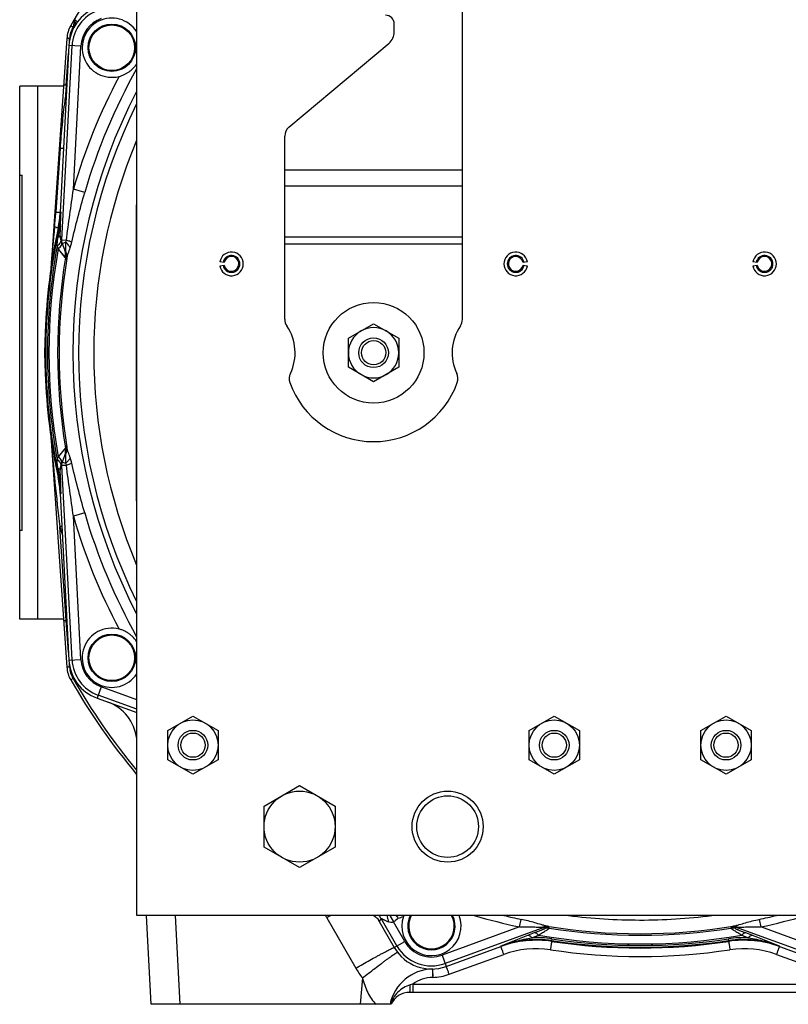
# Model space of a CAD drawing. Extents: x -3094 to 1181, y 8 to 2279.
# Tile 1 of 72: x -3094 to -2835, y 940 to 1272. Entities that reach past the tile are written whole.
import ezdxf

# ---------------------------------------------------------------- set-up
doc = ezdxf.new("R2010")
doc.units = 0
doc.header["$LTSCALE"] = 65.395
doc.layers.get('0').update_dxf_attribs({"linetype": 'CONTINUOUS'})

msp = doc.modelspace()

# ---------------------------------------------------------------- linework, layer by layer
at = {"color": 6, "linetype": 'CONTINUOUS'}
for p, q in [((-3054.59, 969.7), (-3054.59, 1349.7)), ((-2944.59, 1171), (-2944.59, 1277.7)), ((-2967.59, 1268.08), (-2967.59, 1270.7)), ((-3078.17, 1265.87), (-3083.62, 1187.81)), ((-3003.16, 1235.9), (-2969.38, 1264.25)), ((-3070.99, 1262.78), (-3070.99, 1262.7)), ((-3054.99, 1262.61), (-3054.99, 1262.7)), ((-3004.59, 1171), (-3004.59, 1232.83)), ((-3080.42, 1207.23), (-3080.42, 1207.22)), ((-3078.56, 1193.51), (-3080.19, 1197.99)), ((-2983.09, 1164.6), (-2974.59, 1169.51)), ((-2974.59, 1169.51), (-2966.09, 1164.6)), ((-2983.09, 1154.79), (-2983.09, 1164.6)), ((-2966.09, 1164.6), (-2966.09, 1154.79)), ((-3085.59, 1159.7), (-3085.71, 1159.7)), ((-2974.59, 1149.88), (-2983.09, 1154.79)), ((-2966.09, 1154.79), (-2974.59, 1149.88)), ((-3083.62, 1131.58), (-3078.17, 1053.52)), ((-3080.19, 1121.41), (-3078.56, 1125.88)), ((-3080.42, 1112.17), (-3080.42, 1112.17)), ((-3070.99, 1056.78), (-3070.99, 1056.7)), ((-3054.99, 1056.61), (-3054.99, 1056.7)), ((-3044.09, 1032.1), (-3035.59, 1037.01)), ((-3035.59, 1037.01), (-3027.09, 1032.1)), ((-2922.09, 1032.1), (-2913.59, 1037.01)), ((-2913.59, 1037.01), (-2905.09, 1032.1)), ((-2864.09, 1032.1), (-2855.59, 1037.01)), ((-2855.59, 1037.01), (-2847.09, 1032.1)), ((-3044.09, 1022.29), (-3044.09, 1032.1)), ((-3027.09, 1032.1), (-3027.09, 1022.29)), ((-2922.09, 1022.29), (-2922.09, 1032.1)), ((-2905.09, 1032.1), (-2905.09, 1022.29)), ((-2864.09, 1022.29), (-2864.09, 1032.1)), ((-2847.09, 1032.1), (-2847.09, 1022.29)), ((-3035.59, 1017.38), (-3044.09, 1022.29)), ((-3027.09, 1022.29), (-3035.59, 1017.38)), ((-2913.59, 1017.38), (-2922.09, 1022.29)), ((-2905.09, 1022.29), (-2913.59, 1017.38)), ((-2855.59, 1017.38), (-2864.09, 1022.29)), ((-2847.09, 1022.29), (-2855.59, 1017.38)), ((-3011.59, 1006.63), (-2999.59, 1013.55)), ((-2999.59, 1013.55), (-2987.59, 1006.63)), ((-3011.59, 992.77), (-3011.59, 1006.63)), ((-2987.59, 1006.63), (-2987.59, 992.77)), ((-2999.59, 985.84), (-3011.59, 992.77)), ((-2987.59, 992.77), (-2999.59, 985.84)), ((-2714.59, 969.7), (-3054.59, 969.7)), ((-3051.42, 969.7), (-3049.85, 939.7)), ((-2972.65, 967.76), (-2972.6, 967.66)), ((-2963.05, 966.21), (-2963.05, 966.12)), ((-2947.05, 966.04), (-2947.05, 966.12)), ((-2931.64, 959.21), (-2931.64, 959.21)), ((-2837.54, 959.21), (-2837.54, 959.21)), ((-2806.7, 943.7), (-2962.39, 943.7)), ((-2968.71, 939.7), (-3049.85, 939.7))]:
    msp.add_line(p, q, dxfattribs=at)
at = {"color": 9, "linetype": 'CONTINUOUS'}
for p, q in [((-3076.86, 1270.15), (-3076.08, 1269.71)), ((-3079.86, 1197.78), (-3076.42, 1263.4)), ((-3073.43, 1263.24), (-3077.47, 1263.46)), ((-3077.32, 1264.88), (-3077.26, 1265.85)), ((-3078.36, 1250.06), (-3077.61, 1260.74)), ((-3075.96, 1214.89), (-3073.43, 1263.24)), ((-3088.09, 1249.7), (-3088.09, 1069.7)), ((-3078.59, 1246.84), (-3078.35, 1246.73)), ((-3080.46, 1228.81), (-3081.9, 1207.15)), ((-3004.59, 1221.43), (-2944.59, 1221.43)), ((-3072.12, 1213.78), (-3075.96, 1214.89)), ((-2944.59, 1215.93), (-3004.59, 1215.93)), ((-3080.14, 1207.19), (-3080.42, 1207.22)), ((-3081.14, 1201.74), (-3080.85, 1201.7)), ((-3079.86, 1197.78), (-3080.42, 1199.32)), ((-3079.86, 1197.78), (-3078.33, 1197.7)), ((-3079.69, 1196.6), (-3078.59, 1197)), ((-3004.59, 1198.86), (-2944.59, 1198.86)), ((-3078.64, 1191.84), (-3081.1, 1194.8)), ((-2944.59, 1196.36), (-3004.59, 1196.36)), ((-3083.6, 1131.24), (-3083.56, 1130.86)), ((-3078.64, 1127.56), (-3081.1, 1124.59)), ((-3078.77, 1127.4), (-3079.67, 1126.32)), ((-3078.66, 1127.53), (-3078.77, 1127.4)), ((-3079.67, 1126.32), (-3080.68, 1125.1)), ((-3080.42, 1120.08), (-3079.86, 1121.61)), ((-3078.33, 1121.69), (-3079.86, 1121.61)), ((-3076.42, 1055.99), (-3079.86, 1121.61)), ((-3079.69, 1122.79), (-3078.59, 1122.4)), ((-3080.85, 1117.7), (-3081.14, 1117.66)), ((-3080.42, 1112.17), (-3080.14, 1112.21)), ((-3072.12, 1105.61), (-3075.96, 1104.5)), ((-3073.43, 1056.15), (-3075.96, 1104.5)), ((-3078.36, 1069.34), (-3080.57, 1100.92)), ((-3078.36, 1069.34), (-3078.18, 1069.43)), ((-3077.61, 1058.65), (-3078.36, 1069.34)), ((-3077.47, 1055.94), (-3073.43, 1056.15)), ((-3077.26, 1053.55), (-3077.32, 1054.51)), ((-3076.08, 1049.69), (-3076.86, 1049.24)), ((-3066.57, 1046.88), (-3067.95, 1043.07)), ((-3054.59, 1039.33), (-3067.59, 1044.06)), ((-3054.59, 1042.52), (-3066.57, 1046.88)), ((-3039.86, 939.7), (-3041.43, 969.7)), ((-2990.41, 968.89), (-2980.59, 951.89)), ((-2972.6, 967.66), (-2972.7, 967.84)), ((-2972.6, 967.66), (-2972.03, 968.64)), ((-2966.69, 959.4), (-2972.03, 968.64)), ((-2969.12, 969.7), (-2967.92, 967.52)), ((-2964.1, 960.9), (-2967.92, 967.52)), ((-2925.3, 965.83), (-2924.77, 968.37)), ((-2884.8, 968.16), (-2884.74, 968.16)), ((-2844.41, 968.37), (-2843.88, 965.83)), ((-2925.3, 965.83), (-2951.47, 956.3)), ((-2916.8, 965.73), (-2950.45, 953.48)), ((-2916.8, 965.73), (-2916.75, 965.26)), ((-2915.26, 965.41), (-2915.3, 965.87)), ((-2853.88, 965.87), (-2853.92, 965.41)), ((-2852.43, 965.26), (-2852.38, 965.73)), ((-2818.73, 953.48), (-2852.38, 965.73)), ((-2817.71, 956.3), (-2843.88, 965.83)), ((-2967.6, 958.87), (-2964.1, 960.9)), ((-2920.33, 963.79), (-2922.59, 962.92)), ((-2921.17, 962.19), (-2918.94, 963.06)), ((-2914.41, 961.81), (-2914.49, 961.24)), ((-2914.47, 960.93), (-2914.49, 961.24)), ((-2854.69, 961.24), (-2854.77, 961.81)), ((-2854.69, 961.24), (-2854.71, 960.93)), ((-2850.24, 963.06), (-2848.01, 962.19)), ((-2846.59, 962.92), (-2848.85, 963.79)), ((-2931.65, 959.32), (-2931.64, 959.21)), ((-2837.54, 959.21), (-2837.53, 959.32)), ((-2951.47, 956.3), (-2950.09, 952.5)), ((-2949.06, 949.83), (-2930.62, 956.55)), ((-2838.56, 956.55), (-2820.12, 949.83)), ((-2978.38, 948.6), (-2979.16, 939.7)), ((-2961.35, 946.54), (-2807.73, 946.54)), ((-2961.35, 946.54), (-2961.35, 943.7))]:
    msp.add_line(p, q, dxfattribs=at)
at = {"color": 2, "linetype": 'CONTINUOUS'}
for p, q in [((-3075.75, 1271.87), (-3075.88, 1270)), ((-3075.58, 1271.84), (-3075.57, 1271.88)), ((-3077.47, 1263.46), (-3080.42, 1207.23)), ((-3078.36, 1250.06), (-3078.59, 1246.84)), ((-3078.18, 1249.97), (-3078.36, 1250.06)), ((-3054.79, 1209.7), (-3054.79, 1109.7)), ((-3080.85, 1201.7), (-3080.72, 1201.67)), ((-3025.05, 1190.13), (-3026.53, 1190.39)), ((-2922.65, 1190.39), (-2924.13, 1190.13)), ((-2845.05, 1190.13), (-2846.53, 1190.39)), ((-3026.53, 1189), (-3025.05, 1189.26)), ((-2924.13, 1189.26), (-2922.65, 1189)), ((-2846.53, 1189), (-2845.05, 1189.26)), ((-3085.47, 1166.71), (-3085.71, 1159.7)), ((-3085.71, 1159.7), (-3085.47, 1152.68)), ((-3080.72, 1117.73), (-3080.85, 1117.7)), ((-3080.42, 1112.17), (-3077.47, 1055.94)), ((-3067.95, 1043.07), (-3054.59, 1038.21)), ((-2973.13, 968.44), (-2967.6, 958.87)), ((-2967.04, 969.7), (-2966.48, 969.14)), ((-2950.09, 952.5), (-2931.64, 959.21)), ((-2837.54, 959.21), (-2819.09, 952.5)), ((-2954.71, 951.63), (-2954.71, 951.56)), ((-2954.71, 951.62), (-2954.71, 951.62)), ((-2954.71, 951.6), (-2954.7, 951.38)), ((-2954.71, 951.45), (-2954.64, 948.78)), ((-2954.7, 951.38), (-2954.69, 950.83)), ((-2954.69, 950.83), (-2954.68, 950.53)), ((-2954.68, 950.53), (-2954.67, 950))]:
    msp.add_line(p, q, dxfattribs=at)
at = {"color": 7, "linetype": 'CONTINUOUS'}
for p, q in [((-3094.09, 1069.7), (-3094.09, 1249.7)), ((-3079.3, 1249.7), (-3094.09, 1249.7)), ((-3094.09, 1219.7), (-3093.29, 1219.7)), ((-3093.29, 1099.7), (-3093.29, 1219.7)), ((-3093.29, 1099.7), (-3094.09, 1099.7)), ((-3079.3, 1069.7), (-3094.09, 1069.7))]:
    msp.add_line(p, q, dxfattribs=at)
at = {"color": 9, "linetype": 'CONTINUOUS'}
for points in [[(-3080.42, 1193.98), (-3080.55, 1194.13), (-3080.68, 1194.29), (-3080.81, 1194.46), (-3080.95, 1194.62)], [(-3079.86, 1193.31), (-3079.96, 1193.43), (-3080.42, 1193.98)], [(-3078.69, 1191.9), (-3079.58, 1192.97), (-3079.86, 1193.31)], [(-3080.68, 1125.1), (-3080.81, 1124.94), (-3081.1, 1124.59)]]:
    msp.add_lwpolyline(points, dxfattribs=at)
at = {"color": 2, "linetype": 'CONTINUOUS'}
msp.add_lwpolyline([(-2954.67, 950), (-2954.66, 949.41), (-2954.65, 949.2)], dxfattribs=at)
for centre in [(-3062.99, 1262.7), (-3062.99, 1056.7)]:
    msp.add_circle(centre, 8, dxfattribs=at)
at = {"color": 9, "linetype": 'CONTINUOUS'}
for centre in [(-3062.99, 1262.7), (-3062.99, 1056.7)]:
    msp.add_circle(centre, 7.7, dxfattribs=at)
at = {"color": 6, "linetype": 'CONTINUOUS'}
for centre, radius in [((-2974.59, 1159.7), 17), ((-2974.59, 1159.7), 5), ((-2974.59, 1159.7), 4.1), ((-3035.59, 1027.2), 8.5), ((-2913.59, 1027.2), 8.5), ((-2855.59, 1027.2), 8.5), ((-3035.59, 1027.2), 5), ((-3035.59, 1027.2), 4.1), ((-2913.59, 1027.2), 5), ((-2913.59, 1027.2), 4.1), ((-2855.59, 1027.2), 5), ((-2855.59, 1027.2), 4.1), ((-2999.59, 999.7), 12), ((-2949.59, 999.7), 12), ((-2949.59, 999.7), 10.4)]:
    msp.add_circle(centre, radius, dxfattribs=at)
for centre, radius, start, end in [((-2884.59, 1159.7), 221.74, 141.1424, 150.1231), ((-2970.59, 1270.7), 3, 0, 90), ((-3068.19, 1265.17), 10, 150.1231, 176), ((-3079.87, 1270.28), 4, 335.8139, 356), ((-2972.59, 1268.08), 5, 310, 360), ((-3000.59, 1232.83), 4, 130, 180), ((-2884.59, 1159.7), 184.5, 157.1362, 202.8638), ((-2884.59, 1159.7), 201, 167.9268, 167.9272), ((-3022.59, 1189.7), 4, 190, 170), ((-2926.59, 1189.7), 4, 10, 350), ((-2842.59, 1189.7), 4, 190, 170), ((-3022.59, 1189.7), 2.85, 190, 170), ((-2926.59, 1189.7), 2.85, 10, 350), ((-2842.59, 1189.7), 2.85, 190, 170), ((-3000.59, 1171), 4, 180, 214.4115), ((-2948.59, 1171), 4, 325.5885, 360), ((-3017.09, 1159.7), 16, 334.1774, 34.4115), ((-2974.59, 1159.7), 8.5, 120.0264, 179.9945), ((-2974.59, 1159.7), 8.5, 59.9791, 120.0222), ((-2974.59, 1159.7), 8.5, 0.0056, 59.9747), ((-2932.09, 1159.7), 16, 145.5885, 205.8226), ((-2884.59, 1159.7), 201, 178, 182), ((-2974.59, 1159.7), 8.5, 180.0055, 239.9745), ((-2974.59, 1159.7), 8.5, 300.0266, 359.9946), ((-2999.09, 1150.99), 4, 154.1774, 199.5766), ((-2974.59, 1159.7), 8.5, 239.9791, 300.0222), ((-2950.09, 1150.99), 4, 340.4234, 25.8226), ((-2974.59, 1159.7), 30, 199.5766, 340.4234), ((-2884.59, 1159.7), 201, 192.0728, 192.0732), ((-3068.19, 1054.22), 10, 184, 209.8769), ((-2884.59, 1159.7), 221.74, 209.8769, 219.9404), ((-3069.48, 1027.67), 15, 6.7248, 69.9604), ((-2977.09, 965.2), 5.12, 29.9999, 30.6947), ((-3041.84, 924.75), 87.46, 30.2053, 30.4973), ((-2955.05, 966.12), 8, 153.4329, 153.4389), ((-2919.67, 926.34), 34.98, 81.4498, 110.0003), ((-2884.59, 1159.7), 201, 261.45, 261.4514), ((-2849.51, 926.34), 34.98, 69.9997, 98.5502), ((-2884.59, 1159.7), 201, 278.5486, 278.55), ((-2954.36, 936.63), 15, 91.4978, 168.1948), ((-2962.39, 936.7), 7, 90, 154.6231)]:
    msp.add_arc(centre, radius, start, end, dxfattribs=at)
at = {"color": 2, "linetype": 'CONTINUOUS'}
for centre, radius, start, end in [((-3062.99, 1262.7), 14.5, 110, 177), ((-3074.75, 1271.8), 1, 149.4806, 176), ((-3072.4, 1269.98), 3.69, 143.6824, 149.0606), ((-3062.99, 1262.7), 10, 32.8159, 284.0909), ((-2875.02, 1155.23), 223.23, 155.5991, 155.772), ((-3115.37, 1209.06), 35, 347.9272, 357), ((-3113.58, 1208.7), 33.48, 347.9228, 357.4108), ((-2884.59, 1159.7), 201, 167.9272, 178), ((-3076.51, 1199.33), 3.91, 199.5229, 200.0002), ((-3081.14, 1197.69), 0.997, 12.0479, 19.3354), ((-3073.43, 1198.62), 8.51, 199.9103, 200.4417), ((-3022.59, 1189.7), 2.5, 10.0001, 169.9999), ((-2926.59, 1189.7), 2.5, 10, 180), ((-2842.59, 1189.7), 2.5, 10.0001, 169.9999), ((-3022.59, 1189.7), 2.5, 190, 360), ((-3022.6, 1189.7), 2.51, 0.0123, 9.9877), ((-2926.58, 1189.7), 2.51, 180.0123, 189.9877), ((-2926.59, 1189.7), 2.5, 190.0001, 349.9999), ((-2842.59, 1189.7), 2.5, 190, 360), ((-2842.6, 1189.7), 2.51, 0.0123, 9.9877), ((-2884.59, 1159.7), 201, 182, 192.0728), ((-3073.43, 1120.78), 8.51, 159.5583, 160.0897), ((-3081.14, 1121.7), 0.997, 340.6651, 348.0108), ((-3076.51, 1120.07), 3.91, 159.9998, 160.4771), ((-3115.37, 1110.34), 35, 3, 12.0728), ((-3113.57, 1110.7), 33.46, 2.5875, 12.0789), ((-3062.99, 1056.7), 10, 75.9091, 327.1673), ((-3062.99, 1056.7), 14.5, 183, 250), ((-2862.26, 1030.61), 121, 210.2279, 210.5365), ((-2955.05, 966.12), 10, 161.1845, 20.9633), ((-2954.94, 966.08), 10.11, 159.0506, 161.1684), ((-2955.05, 966.12), 8, 153.4389, 26.5662), ((-2919.67, 926.32), 35, 81.4514, 110), ((-2884.59, 1159.7), 201, 261.4514, 278.5486), ((-2849.51, 926.32), 35, 70, 98.5486), ((-2955.05, 966.12), 14.5, 210, 290), ((-2955.05, 966.28), 17.5, 271.3253, 290.0001)]:
    msp.add_arc(centre, radius, start, end, dxfattribs=at)
at = {"color": 9, "linetype": 'CONTINUOUS'}
for centre, radius, start, end in [((-3062.99, 1262.7), 13.45, 110, 177), ((-2884.59, 1159.7), 220.84, 150.013, 150.1231), ((-3062.99, 1262.7), 10.45, 110, 177), ((-3068.27, 1265.22), 9.01, 150.124, 175.9954), ((-2884.59, 1159.7), 195.17, 150.5811, 163.9122), ((-2884.59, 1159.7), 199.17, 152.0666, 163.9122), ((-2819.44, 1209.42), 261.84, 171.7832, 172.2392), ((-2884.59, 1159.7), 191.54, 152.5715, 207.4285), ((-3110.69, 1169.09), 82.11, 66.8859, 67.2026), ((-2884.59, 1159.7), 189.64, 153.7003, 206.2997), ((-3235.35, 1217.34), 153.79, 354.3803, 356.2011), ((-3575.4, 1220.53), 495.43, 357.9011, 358.457), ((-2884.59, 1159.7), 200.7, 167.9211, 192.0789), ((-2083.74, 1103.83), 1003.41, 174.36961, 175.17777), ((-2719.33, 1143.52), 366.03, 170.8598, 171.324), ((-3505.49, 1218.12), 425.49, 357.4675, 357.8808), ((-2884.59, 1159.7), 200.12, 169.6304, 190.3696), ((-2884.59, 1159.7), 199.62, 169.872, 190.128), ((-3083.57, 1192.66), 5, 11.119, 19.9719), ((-3083.56, 1192.66), 4.99, 350.4954, 11.0859), ((-2884.59, 1159.7), 196.69, 170.5952, 189.4048), ((-2884.59, 1159.7), 196.17, 170.6567, 189.3433), ((-3083.24, 1191.81), 4.98, 350.6896, 19.9964), ((-2091.96, 1214.84), 995.15, 184.84069, 186.57281), ((-3083.56, 1126.73), 4.99, 348.9214, 9.5046), ((-3083.24, 1127.58), 4.98, 340.0036, 9.3104), ((-3083.57, 1126.74), 5, 340.0281, 348.8882), ((-2737.4, 1173.04), 347.75, 188.6637, 189.1524), ((-3605.57, 1097.21), 525.65, 2.1586, 2.4932), ((-3565.28, 1099.19), 485.32, 1.5372, 2.1046), ((-2884.59, 1159.7), 199.17, 196.0878, 207.9334), ((-2884.59, 1159.7), 195.17, 196.0878, 209.4189), ((-3005.4, 849.2), 262.7, 106.4609, 106.6273), ((-2884.24, 1159.86), 204.98, 196.7096, 197.5428), ((-3062.99, 1056.7), 13.45, 183, 250), ((-3062.99, 1056.7), 10.45, 183, 250), ((-3068.27, 1054.18), 9.01, 184.0079, 209.8736), ((-2884.59, 1159.7), 220.84, 209.8768, 219.6612), ((-3007.73, 958.9), 20, 29.9986, 32.7008), ((-2745.07, 543.45), 491.12, 119.7818, 119.9703), ((-2976.37, 966.13), 5.01, 30.055, 45.3458), ((-2972.09, 988.7), 20.78, 286.3052, 291.3858), ((-2955.05, 966.12), 7.7, 152.3125, 27.6875), ((-2884.59, 1159.7), 198.1, 253.5661, 258.1409), ((-2884.59, 1159.7), 195.5, 256.3875, 258.1409), ((-2884.59, 1159.7), 191.54, 262.7526, 269.9363), ((-2884.59, 1159.7), 191.54, 269.9565, 277.2456), ((-2884.59, 1159.7), 195.5, 281.8591, 283.6125), ((-2884.59, 1159.7), 198.1, 281.8591, 286.4339), ((-2915.77, 962.91), 3, 81.0143, 109.9817), ((-2915.73, 962.44), 3, 81.048, 109.9817), ((-2884.59, 1159.7), 196.17, 260.7699, 279.2301), ((-2884.59, 1159.7), 196.69, 261.03, 278.97), ((-2853.45, 962.44), 3, 70.0183, 98.9517), ((-2853.41, 962.91), 3, 70.0183, 98.9857), ((-2955.05, 966.12), 10.45, 210, 290), ((-2757.5, 533.91), 459.68, 111.0475, 112.2628), ((-2919.47, 928.06), 33.55, 81.4615, 111.2752), ((-2919.76, 926.27), 35.95, 81.4301, 92.2508), ((-2884.59, 1159.7), 199.62, 260.0906, 279.9094), ((-2884.59, 1159.7), 200.7, 261.4316, 278.5684), ((-2884.59, 1159.7), 200.12, 261.4316, 278.5684), ((-2849.42, 926.28), 35.93, 87.7465, 98.5726), ((-2849.71, 928.06), 33.55, 68.7249, 98.5385), ((-3015.79, 523.57), 470.8, 67.7516, 68.9382), ((-2955.05, 966.12), 13.45, 210, 290), ((-2919.67, 926.48), 32, 81.4514, 110.0001), ((-2884.59, 1159.85), 204, 261.4513, 278.5487), ((-2849.51, 926.48), 32, 70.0001, 98.5485), ((-2955.02, 966.66), 29.53, 210.0044, 217.7135), ((-2954.36, 936.79), 12, 91.3254, 125.6207), ((-2940.55, 873.6), 75.85, 105.9186, 106.5751), ((-2959.39, 936.69), 9.99, 162.1201, 162.486)]:
    msp.add_arc(centre, radius, start, end, dxfattribs=at)
at = {"color": 6, "linetype": 'CONTINUOUS'}
for centre, major_axis, start_param, end_param in [((-3115.39, 1209.06), (-34.72, 4.59), 3.062486, 3.220747), ((-3115.39, 1110.33), (34.72, 4.59), -0.079154, 0.079107)]:
    msp.add_ellipse(centre, major_axis=major_axis, ratio=0.999387, start_param=start_param, end_param=end_param, dxfattribs=at)
at = {"color": 2, "linetype": 'CONTINUOUS'}
for points, knots in [([(-3075.88, 1270), (-3075.88, 1269.98), (-3075.86, 1270.12), (-3075.85, 1270.18), (-3075.81, 1270.41), (-3075.76, 1270.74), (-3075.68, 1271.23), (-3075.61, 1271.63), (-3075.58, 1271.84)], [0, 0, 0, 0, 0.022133, 0.098375, 0.211938, 0.348762, 0.660952, 1, 1, 1, 1]), ([(-3060.56, 1253), (-3060.25, 1253.07), (-3059.65, 1253.26), (-3058.77, 1253.61), (-3057.94, 1254.05), (-3056.89, 1254.73), (-3055.71, 1255.76), (-3054.93, 1256.75), (-3054.59, 1257.28)], [0, 0, 0, 0, 0.126491, 0.252126, 0.376801, 0.500782, 0.748742, 1, 1, 1, 1]), ([(-3080.72, 1201.67), (-3080.64, 1202.13), (-3080.37, 1203.96), (-3080.2, 1205.81), (-3080.14, 1207.19)], [0, 0, 0, 0, 0.253642, 1, 1, 1, 1]), ([(-3080.17, 1197.9), (-3080.13, 1197.74), (-3080.15, 1197.36), (-3080.4, 1196.8), (-3080.84, 1196.23), (-3081.22, 1195.89), (-3081.44, 1195.72)], [0, 0, 0, 0, 0.188061, 0.414918, 0.688204, 1, 1, 1, 1]), ([(-3081.1, 1194.8), (-3080.87, 1194.98), (-3080.47, 1195.36), (-3080.02, 1195.97), (-3079.79, 1196.57), (-3079.82, 1196.97), (-3079.88, 1197.13)], [0, 0, 0, 0, 0.316461, 0.590358, 0.814102, 1, 1, 1, 1]), ([(-3079.88, 1122.26), (-3079.82, 1122.42), (-3079.79, 1122.82), (-3080.02, 1123.42), (-3080.47, 1124.04), (-3080.87, 1124.41), (-3081.1, 1124.59)], [0, 0, 0, 0, 0.185898, 0.409642, 0.683539, 1, 1, 1, 1]), ([(-3081.44, 1123.68), (-3081.22, 1123.51), (-3080.84, 1123.16), (-3080.4, 1122.6), (-3080.15, 1122.04), (-3080.13, 1121.66), (-3080.17, 1121.5)], [0, 0, 0, 0, 0.311753, 0.585031, 0.811914, 1, 1, 1, 1]), ([(-3080.14, 1112.21), (-3080.16, 1112.66), (-3080.27, 1114.51), (-3080.49, 1116.35), (-3080.72, 1117.73)], [0, 0, 0, 0, 0.246012, 1, 1, 1, 1]), ([(-3057.99, 1065.36), (-3058.19, 1065.47), (-3058.7, 1065.74), (-3059.55, 1066.11), (-3060.22, 1066.31), (-3060.56, 1066.4)], [0, 0, 0, 0, 0.247961, 0.622523, 1, 1, 1, 1]), ([(-3054.59, 1062.12), (-3055.02, 1062.79), (-3055.79, 1063.71), (-3056.99, 1064.73), (-3057.65, 1065.16), (-3057.99, 1065.36)], [0, 0, 0, 0, 0.502638, 0.75134, 1, 1, 1, 1]), ([(-2949.06, 949.83), (-2949.13, 950.01), (-2949.25, 950.35), (-2949.44, 950.85), (-2949.61, 951.31), (-2949.74, 951.65), (-2949.83, 951.9), (-2949.89, 952.05), (-2949.95, 952.18), (-2949.99, 952.29), (-2950.03, 952.38), (-2950.05, 952.44), (-2950.07, 952.48), (-2950.08, 952.49), (-2950.09, 952.5), (-2950.09, 952.5)], [0, 0, 0, 0, 0.197518, 0.38604, 0.558787, 0.709525, 0.774907, 0.832824, 0.882753, 0.924247, 0.956934, 0.980527, 0.994841, 0.998512, 1, 1, 1, 1])]:
    msp.add_open_spline(points, degree=3, knots=knots, dxfattribs=at)
at = {"color": 9, "linetype": 'CONTINUOUS'}
for points, knots in [([(-3075.43, 1270.15), (-3075.36, 1270.26), (-3075.26, 1270.52), (-3075.25, 1270.95), (-3075.35, 1271.42), (-3075.49, 1271.72), (-3075.57, 1271.88)], [0, 0, 0, 0, 0.213651, 0.447091, 0.709256, 1, 1, 1, 1]), ([(-3074.68, 1271.28), (-3074.66, 1271.31), (-3074.68, 1271.39), (-3074.73, 1271.47), (-3074.84, 1271.63), (-3075.06, 1271.86), (-3075.26, 1272.06), (-3075.38, 1272.17)], [0, 0, 0, 0, 0.08574, 0.164262, 0.271766, 0.578597, 1, 1, 1, 1]), ([(-3077.26, 1265.85), (-3077.37, 1265.86), (-3077.54, 1265.87), (-3077.75, 1265.88), (-3077.89, 1265.88), (-3078.01, 1265.88), (-3078.09, 1265.88), (-3078.14, 1265.88), (-3078.16, 1265.88), (-3078.17, 1265.87), (-3078.17, 1265.87)], [0, 0, 0, 0, 0.375222, 0.553029, 0.710187, 0.83694, 0.928127, 0.981163, 0.994325, 1, 1, 1, 1]), ([(-3078.36, 1250.06), (-3078.48, 1250.06), (-3078.65, 1250.07), (-3078.86, 1250.08), (-3079, 1250.09), (-3079.11, 1250.09), (-3079.18, 1250.09), (-3079.23, 1250.09), (-3079.25, 1250.09), (-3079.26, 1250.09), (-3079.27, 1250.08), (-3079.27, 1250.08)], [0, 0, 0, 0, 0.388433, 0.560844, 0.710741, 0.833048, 0.923647, 0.956077, 0.979583, 0.994058, 1, 1, 1, 1]), ([(-3078.88, 1244.78), (-3079.06, 1243.45), (-3079.38, 1240.8), (-3079.8, 1236.81), (-3080.17, 1232.81), (-3080.37, 1230.14), (-3080.46, 1228.81)], [0, 0, 0, 0, 0.250019, 0.50005, 0.750063, 1, 1, 1, 1]), ([(-3080.46, 1228.81), (-3080.29, 1228.81), (-3079.98, 1228.81), (-3079.64, 1228.83), (-3079.45, 1228.84), (-3079.36, 1228.86), (-3079.31, 1228.87), (-3079.28, 1228.89), (-3079.28, 1228.9)], [0, 0, 0, 0, 0.445508, 0.757681, 0.862567, 0.935525, 0.979539, 1, 1, 1, 1]), ([(-3078.33, 1197.7), (-3077.95, 1200.57), (-3077.17, 1206.3), (-3076.36, 1212.03), (-3075.96, 1214.89)], [0, 0, 0, 0, 0.499881, 1, 1, 1, 1]), ([(-3076.5, 1197), (-3075.86, 1199.82), (-3074.46, 1205.43), (-3072.92, 1211), (-3072.12, 1213.78)], [0, 0, 0, 0, 0.499145, 1, 1, 1, 1]), ([(-3081.9, 1207.15), (-3081.7, 1207.15), (-3081.41, 1207.14), (-3081.04, 1207.15), (-3080.83, 1207.16), (-3080.66, 1207.17), (-3080.53, 1207.18), (-3080.46, 1207.2), (-3080.42, 1207.22), (-3080.42, 1207.23)], [0, 0, 0, 0, 0.411949, 0.584827, 0.730284, 0.845178, 0.928033, 0.9785, 1, 1, 1, 1]), ([(-3082.3, 1202.28), (-3082.14, 1202.22), (-3081.84, 1202.13), (-3081.51, 1202), (-3081.31, 1201.9), (-3081.22, 1201.84), (-3081.16, 1201.79), (-3081.14, 1201.75), (-3081.14, 1201.74)], [0, 0, 0, 0, 0.403949, 0.714185, 0.827293, 0.910981, 0.966321, 1, 1, 1, 1]), ([(-3080.29, 1202.38), (-3080.31, 1202.25), (-3080.42, 1201.98), (-3080.61, 1201.77), (-3080.72, 1201.67)], [0, 0, 0, 0, 0.462614, 1, 1, 1, 1]), ([(-3081.44, 1195.72), (-3081.43, 1195.97), (-3081.4, 1196.98), (-3081.29, 1197.99), (-3081.18, 1198.74)], [0, 0, 0, 0, 0.249145, 1, 1, 1, 1]), ([(-3081.18, 1198.74), (-3081.07, 1198.78), (-3080.88, 1198.86), (-3080.6, 1199.02), (-3080.44, 1199.19), (-3080.42, 1199.32)], [0, 0, 0, 0, 0.342098, 0.619076, 1, 1, 1, 1]), ([(-3080.2, 1198.02), (-3080.31, 1198.33), (-3080.41, 1198.77), (-3080.42, 1199.21), (-3080.42, 1199.32)], [0, 0, 0, 0, 0.747352, 1, 1, 1, 1]), ([(-3078.59, 1197), (-3078.6, 1196.46), (-3078.64, 1195.46), (-3078.65, 1194.45), (-3078.6, 1193.99)], [0, 0, 0, 0, 0.538872, 1, 1, 1, 1]), ([(-3078.33, 1197.7), (-3078.34, 1197.64), (-3078.41, 1197.4), (-3078.51, 1197.17), (-3078.59, 1197)], [0, 0, 0, 0, 0.256575, 1, 1, 1, 1]), ([(-3077.03, 1195.14), (-3077.18, 1195.48), (-3077.65, 1196.16), (-3078.25, 1196.72), (-3078.59, 1197)], [0, 0, 0, 0, 0.455189, 1, 1, 1, 1]), ([(-3076.5, 1197), (-3076.75, 1197.12), (-3077.36, 1197.37), (-3077.97, 1197.59), (-3078.33, 1197.7)], [0, 0, 0, 0, 0.428062, 1, 1, 1, 1]), ([(-3077.03, 1195.14), (-3076.98, 1195.29), (-3076.78, 1195.9), (-3076.61, 1196.53), (-3076.5, 1197)], [0, 0, 0, 0, 0.245978, 1, 1, 1, 1]), ([(-3078.56, 1193.51), (-3078.55, 1193.48), (-3078.56, 1193.7), (-3078.57, 1193.78), (-3078.59, 1193.93), (-3078.6, 1193.99)], [0, 0, 0, 0, 0.238537, 0.585814, 1, 1, 1, 1]), ([(-3078.6, 1193.99), (-3078.4, 1193.61), (-3078.11, 1192.81), (-3078.1, 1191.95), (-3078.16, 1191.55)], [0, 0, 0, 0, 0.507002, 1, 1, 1, 1]), ([(-3078.16, 1191.55), (-3078.1, 1191.82), (-3077.95, 1192.39), (-3077.57, 1193.59), (-3077.24, 1194.5), (-3077.03, 1195.14)], [0, 0, 0, 0, 0.223992, 0.469387, 1, 1, 1, 1]), ([(-3078.33, 1191.01), (-3078.31, 1190.97), (-3078.24, 1191.18), (-3078.22, 1191.29), (-3078.18, 1191.46), (-3078.16, 1191.55)], [0, 0, 0, 0, 0.2088, 0.539337, 1, 1, 1, 1]), ([(-3083.59, 1188.18), (-3083.6, 1188.14), (-3083.6, 1188.06), (-3083.63, 1187.73), (-3083.62, 1187.81)], [0, 0, 0, 0, 0.338314, 1, 1, 1, 1]), ([(-3083.62, 1131.58), (-3083.62, 1131.6), (-3083.61, 1131.36), (-3083.6, 1131.35), (-3083.6, 1131.24)], [0, 0, 0, 0, 0.097575, 1, 1, 1, 1]), ([(-3078.16, 1127.85), (-3078.1, 1127.44), (-3078.11, 1126.58), (-3078.4, 1125.78), (-3078.6, 1125.4)], [0, 0, 0, 0, 0.492998, 1, 1, 1, 1]), ([(-3078.16, 1127.85), (-3078.18, 1127.93), (-3078.22, 1128.1), (-3078.24, 1128.22), (-3078.31, 1128.43), (-3078.33, 1128.39)], [0, 0, 0, 0, 0.460662, 0.791204, 1, 1, 1, 1]), ([(-3077.03, 1124.26), (-3077.24, 1124.89), (-3077.57, 1125.81), (-3077.95, 1127), (-3078.1, 1127.57), (-3078.16, 1127.85)], [0, 0, 0, 0, 0.530613, 0.776008, 1, 1, 1, 1]), ([(-3078.6, 1125.4), (-3078.65, 1124.93), (-3078.64, 1123.92), (-3078.6, 1122.92), (-3078.59, 1122.4)], [0, 0, 0, 0, 0.474907, 1, 1, 1, 1]), ([(-3078.56, 1125.88), (-3078.55, 1125.92), (-3078.56, 1125.7), (-3078.57, 1125.61), (-3078.59, 1125.47), (-3078.6, 1125.4)], [0, 0, 0, 0, 0.238537, 0.585814, 1, 1, 1, 1]), ([(-3077.03, 1124.26), (-3077.18, 1123.92), (-3077.65, 1123.24), (-3078.25, 1122.67), (-3078.59, 1122.4)], [0, 0, 0, 0, 0.455188, 1, 1, 1, 1]), ([(-3076.5, 1122.39), (-3076.54, 1122.55), (-3076.69, 1123.18), (-3076.88, 1123.8), (-3077.03, 1124.26)], [0, 0, 0, 0, 0.253193, 1, 1, 1, 1]), ([(-3081.18, 1120.66), (-3081.22, 1120.91), (-3081.35, 1121.91), (-3081.43, 1122.92), (-3081.44, 1123.68)], [0, 0, 0, 0, 0.251178, 1, 1, 1, 1]), ([(-3081.18, 1120.66), (-3081.08, 1120.62), (-3080.89, 1120.54), (-3080.61, 1120.38), (-3080.44, 1120.2), (-3080.42, 1120.08)], [0, 0, 0, 0, 0.336307, 0.612939, 1, 1, 1, 1]), ([(-3080.42, 1120.08), (-3080.42, 1120.19), (-3080.41, 1120.63), (-3080.31, 1121.07), (-3080.2, 1121.37)], [0, 0, 0, 0, 0.252648, 1, 1, 1, 1]), ([(-3078.59, 1122.4), (-3078.56, 1122.34), (-3078.46, 1122.11), (-3078.37, 1121.88), (-3078.33, 1121.69)], [0, 0, 0, 0, 0.242135, 1, 1, 1, 1]), ([(-3076.5, 1122.39), (-3076.76, 1122.27), (-3077.36, 1122.02), (-3077.98, 1121.81), (-3078.33, 1121.69)], [0, 0, 0, 0, 0.435866, 1, 1, 1, 1]), ([(-3075.96, 1104.5), (-3076.36, 1107.37), (-3077.17, 1113.1), (-3077.95, 1118.83), (-3078.33, 1121.69)], [0, 0, 0, 0, 0.500121, 1, 1, 1, 1]), ([(-3072.12, 1105.61), (-3072.92, 1108.4), (-3074.46, 1113.97), (-3075.86, 1119.58), (-3076.5, 1122.39)], [0, 0, 0, 0, 0.500855, 1, 1, 1, 1]), ([(-3080.72, 1117.73), (-3080.61, 1117.63), (-3080.42, 1117.41), (-3080.31, 1117.14), (-3080.29, 1117.01)], [0, 0, 0, 0, 0.537386, 1, 1, 1, 1]), ([(-3079.27, 1069.31), (-3079.27, 1069.31), (-3079.26, 1069.31), (-3079.25, 1069.31), (-3079.23, 1069.3), (-3079.18, 1069.3), (-3079.11, 1069.3), (-3079, 1069.31), (-3078.86, 1069.31), (-3078.65, 1069.32), (-3078.48, 1069.33), (-3078.36, 1069.34)], [0, 0, 0, 0, 0.005941, 0.020414, 0.043915, 0.076337, 0.166914, 0.289205, 0.4391, 0.611526, 1, 1, 1, 1]), ([(-3077.26, 1053.55), (-3077.37, 1053.54), (-3077.54, 1053.53), (-3077.75, 1053.52), (-3077.89, 1053.51), (-3078.01, 1053.51), (-3078.09, 1053.51), (-3078.14, 1053.52), (-3078.16, 1053.52), (-3078.17, 1053.52), (-3078.17, 1053.52)], [0, 0, 0, 0, 0.375003, 0.552807, 0.710013, 0.836832, 0.928078, 0.981153, 0.994324, 1, 1, 1, 1]), ([(-2972.03, 968.64), (-2972.03, 968.65), (-2972.01, 968.65), (-2971.98, 968.64), (-2971.92, 968.63), (-2971.8, 968.59), (-2971.6, 968.51), (-2971.32, 968.38), (-2970.96, 968.22), (-2970.56, 968.03), (-2970.11, 967.82), (-2969.8, 967.67), (-2969.64, 967.59)], [0, 0, 0, 0, 0.0054, 0.018814, 0.041392, 0.073115, 0.162883, 0.284345, 0.433122, 0.60478, 0.794999, 1, 1, 1, 1]), ([(-2970.15, 969.7), (-2970.09, 969.54), (-2969.85, 968.85), (-2969.7, 968.14), (-2969.64, 967.59)], [0, 0, 0, 0, 0.23913, 1, 1, 1, 1]), ([(-2967.92, 967.52), (-2968.06, 967.46), (-2968.35, 967.35), (-2968.94, 967.32), (-2969.38, 967.46), (-2969.64, 967.59)], [0, 0, 0, 0, 0.255951, 0.507886, 1, 1, 1, 1]), ([(-2916.06, 966.07), (-2916.37, 966.13), (-2917.03, 966.3), (-2918.4, 966.71), (-2920.21, 967.26), (-2922.46, 967.86), (-2923.99, 968.21), (-2924.77, 968.37)], [0, 0, 0, 0, 0.107909, 0.225395, 0.476675, 0.737104, 1, 1, 1, 1]), ([(-2853.12, 966.07), (-2852.81, 966.13), (-2852.15, 966.3), (-2850.78, 966.71), (-2848.97, 967.26), (-2846.72, 967.86), (-2845.19, 968.21), (-2844.41, 968.37)], [0, 0, 0, 0, 0.107909, 0.225394, 0.476675, 0.737104, 1, 1, 1, 1]), ([(-2925.3, 965.83), (-2924.59, 965.86), (-2923.18, 965.9), (-2921.14, 965.88), (-2919.52, 965.77), (-2918.32, 965.71), (-2917.75, 965.7), (-2917.49, 965.72)], [0, 0, 0, 0, 0.274317, 0.538969, 0.784879, 0.896842, 1, 1, 1, 1]), ([(-2916.75, 965.26), (-2916.75, 965.26), (-2916.76, 965.25), (-2916.78, 965.23), (-2916.84, 965.2), (-2916.94, 965.15), (-2917.07, 965.09), (-2917.23, 965.02), (-2917.43, 964.94), (-2917.64, 964.85), (-2917.98, 964.71), (-2918.44, 964.52), (-2919.03, 964.29), (-2919.67, 964.04), (-2920.11, 963.87), (-2920.33, 963.79)], [0, 0, 0, 0, 0.002526, 0.007461, 0.025202, 0.05331, 0.091051, 0.137553, 0.191909, 0.253207, 0.320531, 0.470075, 0.635644, 0.813176, 1, 1, 1, 1]), ([(-2918.94, 963.06), (-2918.7, 963.2), (-2918.23, 963.49), (-2917.55, 963.9), (-2916.93, 964.28), (-2916.39, 964.62), (-2915.99, 964.87), (-2915.72, 965.05), (-2915.56, 965.16), (-2915.44, 965.25), (-2915.34, 965.32), (-2915.29, 965.37), (-2915.26, 965.4), (-2915.26, 965.41)], [0, 0, 0, 0, 0.194319, 0.376562, 0.543702, 0.691943, 0.816681, 0.868608, 0.912681, 0.94828, 0.974878, 0.992092, 1, 1, 1, 1]), ([(-2916.06, 966.07), (-2916.3, 966.1), (-2916.81, 966.07), (-2917.27, 965.85), (-2917.49, 965.72)], [0, 0, 0, 0, 0.494486, 1, 1, 1, 1]), ([(-2917.49, 965.72), (-2917.4, 965.72), (-2917.28, 965.73), (-2917.12, 965.73), (-2917.02, 965.74), (-2916.93, 965.74), (-2916.87, 965.74), (-2916.82, 965.74), (-2916.8, 965.73), (-2916.8, 965.73), (-2916.8, 965.73)], [0, 0, 0, 0, 0.362899, 0.528506, 0.678833, 0.808524, 0.910427, 0.976217, 0.993333, 1, 1, 1, 1]), ([(-2915.3, 965.87), (-2915.3, 965.88), (-2915.33, 965.89), (-2915.36, 965.91), (-2915.43, 965.93), (-2915.52, 965.95), (-2915.63, 965.97), (-2915.81, 966.02), (-2915.95, 966.05), (-2916.06, 966.07)], [0, 0, 0, 0, 0.023873, 0.079405, 0.166772, 0.284101, 0.428839, 0.598244, 1, 1, 1, 1]), ([(-2853.92, 965.41), (-2853.92, 965.4), (-2853.89, 965.37), (-2853.84, 965.32), (-2853.74, 965.25), (-2853.62, 965.16), (-2853.46, 965.05), (-2853.19, 964.87), (-2852.79, 964.62), (-2852.25, 964.28), (-2851.63, 963.9), (-2850.95, 963.49), (-2850.48, 963.2), (-2850.24, 963.06)], [0, 0, 0, 0, 0.007911, 0.025115, 0.051701, 0.087305, 0.13138, 0.183309, 0.308033, 0.456276, 0.623423, 0.805672, 1, 1, 1, 1]), ([(-2853.88, 965.87), (-2853.88, 965.88), (-2853.85, 965.89), (-2853.82, 965.91), (-2853.75, 965.93), (-2853.66, 965.95), (-2853.55, 965.97), (-2853.37, 966.02), (-2853.23, 966.05), (-2853.12, 966.07)], [0, 0, 0, 0, 0.023893, 0.079436, 0.166796, 0.28411, 0.428844, 0.598249, 1, 1, 1, 1]), ([(-2851.69, 965.72), (-2851.91, 965.85), (-2852.37, 966.07), (-2852.88, 966.1), (-2853.12, 966.07)], [0, 0, 0, 0, 0.505514, 1, 1, 1, 1]), ([(-2852.43, 965.26), (-2852.43, 965.26), (-2852.42, 965.25), (-2852.4, 965.23), (-2852.34, 965.2), (-2852.24, 965.15), (-2852.11, 965.09), (-2851.95, 965.02), (-2851.75, 964.94), (-2851.54, 964.85), (-2851.2, 964.71), (-2850.74, 964.52), (-2850.15, 964.29), (-2849.51, 964.04), (-2849.07, 963.87), (-2848.85, 963.79)], [0, 0, 0, 0, 0.002525, 0.007458, 0.025193, 0.053292, 0.091026, 0.137521, 0.191874, 0.25317, 0.320494, 0.470041, 0.635624, 0.81318, 1, 1, 1, 1]), ([(-2852.38, 965.73), (-2852.38, 965.73), (-2852.38, 965.73), (-2852.36, 965.74), (-2852.31, 965.74), (-2852.25, 965.74), (-2852.16, 965.74), (-2852.06, 965.73), (-2851.9, 965.73), (-2851.78, 965.72), (-2851.69, 965.72)], [0, 0, 0, 0, 0.006667, 0.023781, 0.089572, 0.191476, 0.321166, 0.471492, 0.6371, 1, 1, 1, 1]), ([(-2851.69, 965.72), (-2851.43, 965.7), (-2850.86, 965.71), (-2849.66, 965.77), (-2848.04, 965.88), (-2846, 965.9), (-2844.59, 965.86), (-2843.88, 965.83)], [0, 0, 0, 0, 0.103157, 0.215114, 0.461017, 0.725667, 1, 1, 1, 1]), ([(-2931.65, 959.32), (-2930, 959.97), (-2926.55, 961.1), (-2923.01, 961.87), (-2921.17, 962.19)], [0, 0, 0, 0, 0.487213, 1, 1, 1, 1]), ([(-2921.17, 962.19), (-2921.29, 962.32), (-2921.49, 962.53), (-2921.8, 962.76), (-2922.08, 962.9), (-2922.34, 962.96), (-2922.51, 962.94), (-2922.59, 962.92)], [0, 0, 0, 0, 0.311121, 0.519973, 0.702871, 0.860689, 1, 1, 1, 1]), ([(-2918.94, 963.06), (-2919.05, 963.19), (-2919.28, 963.42), (-2919.64, 963.68), (-2920, 963.82), (-2920.23, 963.81), (-2920.33, 963.79)], [0, 0, 0, 0, 0.312543, 0.585716, 0.811869, 1, 1, 1, 1]), ([(-2914.47, 960.93), (-2914.47, 960.93), (-2914.47, 960.92), (-2914.47, 960.92), (-2914.48, 960.9), (-2914.48, 960.87), (-2914.49, 960.81), (-2914.51, 960.73), (-2914.53, 960.61), (-2914.55, 960.47), (-2914.58, 960.3), (-2914.62, 960.03), (-2914.68, 959.65), (-2914.76, 959.16), (-2914.84, 958.64), (-2914.89, 958.29), (-2914.91, 958.12)], [0, 0, 0, 0, 0.001072, 0.004172, 0.009396, 0.016816, 0.038512, 0.069797, 0.11102, 0.161814, 0.221632, 0.289926, 0.448534, 0.627187, 0.814473, 1, 1, 1, 1]), ([(-2854.71, 960.93), (-2854.71, 960.93), (-2854.71, 960.92), (-2854.71, 960.92), (-2854.7, 960.9), (-2854.7, 960.87), (-2854.69, 960.81), (-2854.67, 960.73), (-2854.65, 960.61), (-2854.63, 960.47), (-2854.6, 960.3), (-2854.56, 960.03), (-2854.5, 959.65), (-2854.42, 959.16), (-2854.34, 958.64), (-2854.29, 958.29), (-2854.27, 958.12)], [0, 0, 0, 0, 0.001072, 0.004172, 0.009396, 0.016816, 0.038512, 0.069796, 0.11102, 0.161814, 0.221632, 0.289925, 0.448533, 0.627186, 0.814473, 1, 1, 1, 1]), ([(-2848.85, 963.79), (-2848.95, 963.81), (-2849.18, 963.82), (-2849.54, 963.68), (-2849.9, 963.42), (-2850.13, 963.19), (-2850.24, 963.06)], [0, 0, 0, 0, 0.188131, 0.414284, 0.687457, 1, 1, 1, 1]), ([(-2846.59, 962.92), (-2846.69, 962.95), (-2847.01, 962.96), (-2847.52, 962.7), (-2847.84, 962.38), (-2848.01, 962.19)], [0, 0, 0, 0, 0.189453, 0.546033, 1, 1, 1, 1]), ([(-2848.01, 962.19), (-2846.17, 961.87), (-2842.63, 961.1), (-2839.18, 959.97), (-2837.53, 959.32)], [0, 0, 0, 0, 0.5128, 1, 1, 1, 1]), ([(-2980.59, 951.89), (-2979.81, 952.34), (-2978.24, 953.25), (-2975.89, 954.57), (-2973.97, 955.65), (-2972.51, 956.44), (-2971.52, 956.98), (-2970.63, 957.45), (-2969.84, 957.87), (-2969.17, 958.21), (-2968.62, 958.48), (-2968.2, 958.68), (-2967.92, 958.79), (-2967.76, 958.85), (-2967.68, 958.87), (-2967.64, 958.88), (-2967.61, 958.88), (-2967.6, 958.87)], [0, 0, 0, 0, 0.18278, 0.369014, 0.547678, 0.630414, 0.706859, 0.775735, 0.83608, 0.887119, 0.928495, 0.960057, 0.982061, 0.989608, 0.994977, 0.998318, 1, 1, 1, 1]), ([(-2930.62, 956.55), (-2930.68, 956.72), (-2930.81, 957.07), (-2930.99, 957.57), (-2931.16, 958.02), (-2931.29, 958.37), (-2931.39, 958.61), (-2931.45, 958.76), (-2931.5, 958.9), (-2931.55, 959.01), (-2931.58, 959.09), (-2931.61, 959.15), (-2931.63, 959.19), (-2931.64, 959.2), (-2931.64, 959.21), (-2931.64, 959.21)], [0, 0, 0, 0, 0.197517, 0.386033, 0.558772, 0.709509, 0.774892, 0.832812, 0.882744, 0.92424, 0.956929, 0.980525, 0.994841, 0.998512, 1, 1, 1, 1]), ([(-2837.54, 959.21), (-2837.54, 959.21), (-2837.54, 959.2), (-2837.55, 959.19), (-2837.57, 959.15), (-2837.6, 959.09), (-2837.63, 959.01), (-2837.68, 958.9), (-2837.73, 958.76), (-2837.79, 958.61), (-2837.89, 958.37), (-2838.02, 958.02), (-2838.19, 957.57), (-2838.37, 957.07), (-2838.5, 956.72), (-2838.56, 956.55)], [0, 0, 0, 0, 0.001488, 0.005159, 0.019473, 0.043065, 0.07575, 0.11724, 0.167166, 0.225079, 0.290459, 0.441193, 0.613943, 0.802473, 1, 1, 1, 1]), ([(-2978.38, 948.6), (-2977.69, 949.13), (-2976.29, 950.21), (-2974.19, 951.81), (-2972.45, 953.11), (-2971.13, 954.09), (-2970.22, 954.76), (-2969.39, 955.36), (-2968.65, 955.89), (-2968.02, 956.33), (-2967.51, 956.69), (-2967.1, 956.95), (-2966.83, 957.12), (-2966.68, 957.2), (-2966.6, 957.24), (-2966.55, 957.26), (-2966.52, 957.26), (-2966.52, 957.25)], [0, 0, 0, 0, 0.178058, 0.360894, 0.538165, 0.621038, 0.698129, 0.768079, 0.829799, 0.882369, 0.925272, 0.958203, 0.981282, 0.989218, 0.994858, 0.998339, 1, 1, 1, 1]), ([(-2978.38, 948.6), (-2978.15, 947.76), (-2977.63, 946.1), (-2976.63, 943.7), (-2975.37, 941.51), (-2974.29, 940.23), (-2973.69, 939.7)], [0, 0, 0, 0, 0.25645, 0.511652, 0.762591, 1, 1, 1, 1]), ([(-2962.19, 946.3), (-2962.99, 946.06), (-2964.54, 945.38), (-2966.49, 943.85), (-2967.99, 941.95), (-2968.65, 940.5), (-2968.89, 939.76)], [0, 0, 0, 0, 0.260035, 0.512958, 0.75921, 1, 1, 1, 1]), ([(-2962.39, 943.7), (-2962.38, 943.7), (-2962.36, 943.71), (-2962.34, 943.77), (-2962.31, 943.91), (-2962.28, 944.15), (-2962.25, 944.48), (-2962.23, 944.88), (-2962.21, 945.33), (-2962.19, 945.81), (-2962.19, 946.13), (-2962.19, 946.3)], [0, 0, 0, 0, 0.007766, 0.022171, 0.076823, 0.168808, 0.295419, 0.451412, 0.627484, 0.813486, 1, 1, 1, 1])]:
    msp.add_open_spline(points, degree=3, knots=knots, dxfattribs=at)
for points in [[(-3079.69, 1196.6), (-3079.82, 1196.97), (-3079.88, 1197.38), (-3079.86, 1197.78)], [(-3078.64, 1191.84), (-3078.53, 1191.56), (-3078.44, 1191.28), (-3078.33, 1191.01)], [(-3078.33, 1128.39), (-3078.44, 1128.11), (-3078.53, 1127.83), (-3078.64, 1127.56)], [(-3079.86, 1121.61), (-3079.88, 1122.01), (-3079.82, 1122.42), (-3079.69, 1122.79)], [(-2966.26, 968.75), (-2966.75, 968.27), (-2967.32, 967.86), (-2967.92, 967.52)]]:
    msp.add_open_spline(points, degree=3, dxfattribs=at)
at = {"color": 2, "linetype": 'CONTINUOUS'}
for points in [[(-3081.41, 1195.64), (-3081.31, 1195.36), (-3081.2, 1195.08), (-3081.1, 1194.8)], [(-3081.1, 1124.59), (-3081.2, 1124.31), (-3081.31, 1124.03), (-3081.41, 1123.75)]]:
    msp.add_open_spline(points, degree=3, dxfattribs=at)
at = {"color": 6, "linetype": 'CONTINUOUS'}
msp.add_open_spline([(-2974.68, 969.7), (-2974.26, 969.48), (-2973.5, 968.93), (-2972.92, 968.2), (-2972.69, 967.81)], degree=3, knots=[0, 0, 0, 0, 0.510626, 1, 1, 1, 1], dxfattribs=at)

doc.saveas('drawing.dxf')
